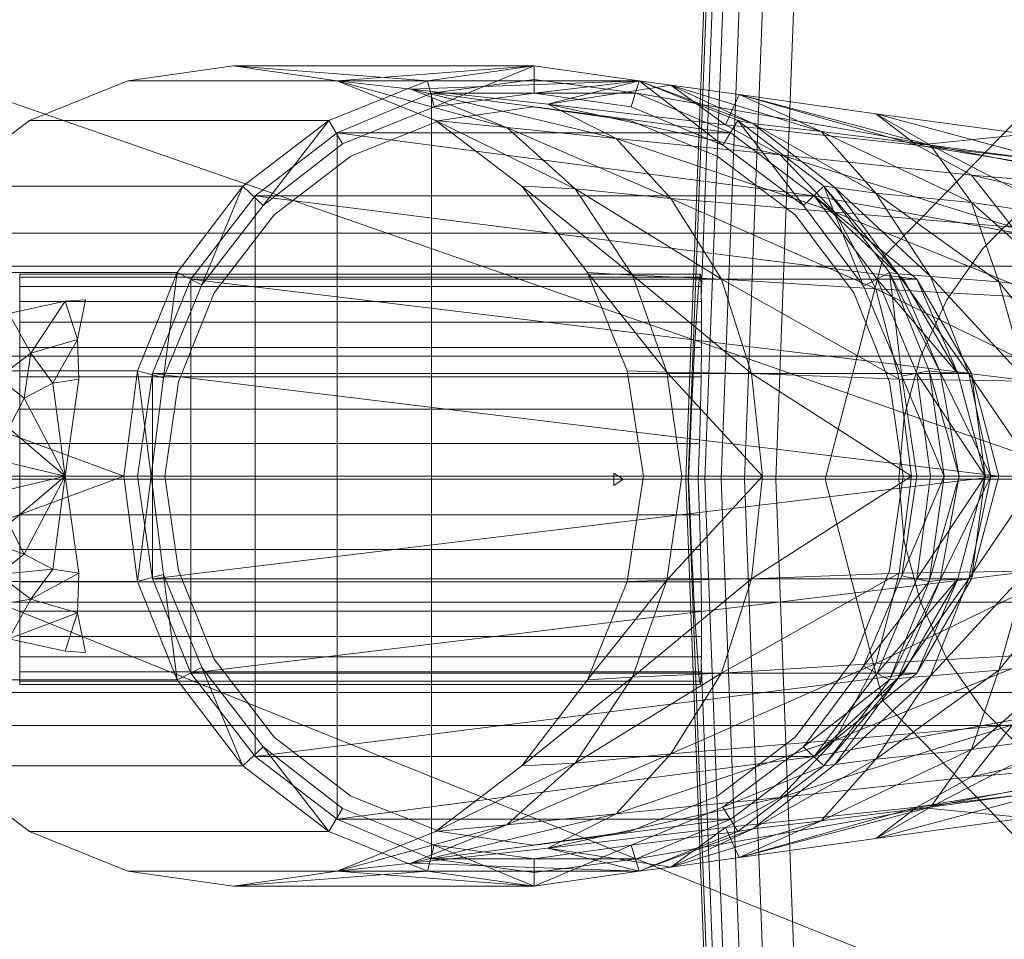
# Model space of a CAD drawing. Header units: metres. Extents: x 391.1 to 427.5, y 12.7 to 28.4.
# Tile 37 of 151: x 404.4909 to 404.5629, y 27.2566 to 27.3239. Entities that reach past the tile are written whole.
import ezdxf

# ---------------------------------------------------------------- set-up
doc = ezdxf.new("R2010")
doc.units = ezdxf.units.M
doc.layers.add('02_MOBILIARIO', color=7, linetype='Continuous', lineweight=18)
doc.layers.add('A-DETL-____-MBND', color=7, linetype='Continuous', lineweight=18)

# ---------------------------------------------------------------- blocks, each defined once
blk = doc.blocks.new('Family - Rentamans P1-155105-04_ENLLUMENAT_P1')
at = {"layer": 'A-DETL-____-MBND', "color": 253, "true_color": 0xaaaaaa}
for p, q in [((0.072869, 0.182758), (0.075845, 0.260961)), ((0.073043, 0.182758), (0.075975, 0.259811)), ((0.074, 0.196014), (0.076315, 0.256826)), ((0.074262, 0.182758), (0.076889, 0.251774)), ((0.075451, 0.182758), (0.07778, 0.243939)), ((0.077172, 0.182758), (0.079069, 0.232599)), ((0, 0.218497), (0.102728, 0.182758)), ((0.07945, 0.182758), (0.080775, 0.217586)), ((0.039771, 0.212986), (0.032072, 0.211886)), ((0.039771, 0.212986), (0.061771, 0.212986)), ((0.047372, 0.211886), (0.039771, 0.212986)), ((0.039771, 0.212986), (0.053972, 0.211886)), ((0.047372, 0.211886), (0.061771, 0.212986)), ((0.053972, 0.211886), (0.061771, 0.212986)), ((0.061771, 0.212986), (0.054472, 0.209986)), ((0.061771, 0.212986), (0.069472, 0.211886)), ((0.061771, 0.212986), (0.061771, 0.210986)), ((0.032072, 0.211886), (0.024872, 0.208986)), ((0.032072, 0.211886), (0.053972, 0.211886)), ((0.046771, 0.208986), (0.053972, 0.211886)), ((0.054572, 0.208986), (0.047372, 0.211886)), ((0.047372, 0.211886), (0.059771, 0.208486)), ((0.047372, 0.211886), (0.052771, 0.211287)), ((0.047372, 0.211886), (0.069472, 0.211886)), ((0.069472, 0.211886), (0.052771, 0.211287)), ((0.053972, 0.211886), (0.054472, 0.209986)), ((0.061771, 0.211986), (0.054271, 0.210986)), ((0.061771, 0.211986), (0.054271, 0.210986)), ((0.061771, 0.211986), (0.054271, 0.210986)), ((0.069271, 0.210986), (0.061771, 0.211986)), ((0.069271, 0.210986), (0.061771, 0.211986)), ((0.069271, 0.210986), (0.061771, 0.211986)), ((0.069271, 0.210986), (0.061771, 0.211986)), ((0.061771, 0.210986), (0.069472, 0.211886)), ((0.069472, 0.211886), (0.062771, 0.210186)), ((0.069472, 0.211886), (0.068872, 0.209986)), ((0.068872, 0.209986), (0.069472, 0.211886)), ((0.069472, 0.211886), (0.075572, 0.207186)), ((0.076672, 0.208986), (0.069472, 0.211886)), ((0.069472, 0.211886), (0.071771, 0.211587)), ((0.069472, 0.211886), (0.077771, 0.208787)), ((0.069472, 0.211886), (0.076672, 0.208986)), ((0.069472, 0.211886), (0.076672, 0.208986)), ((0.052771, 0.211287), (0.059771, 0.208486)), ((0.052771, 0.211287), (0.067771, 0.207686)), ((0.062771, 0.210186), (0.052771, 0.211287)), ((0.071771, 0.211587), (0.062771, 0.210186)), ((0.077771, 0.208787), (0.071771, 0.211587)), ((0.071771, 0.211587), (0.075771, 0.208686)), ((0.082771, 0.208186), (0.071771, 0.211587)), ((0.071771, 0.211587), (0.076771, 0.210886)), ((0.054271, 0.210986), (0.047372, 0.208087)), ((0.054271, 0.210986), (0.047372, 0.208087)), ((0.054271, 0.210986), (0.047372, 0.208087)), ((0.054271, 0.210986), (0.069271, 0.210986)), ((0.054271, 0.210986), (0.076172, 0.208087)), ((0.054271, 0.210986), (0.054271, 0.154986)), ((0.054472, 0.209986), (0.061771, 0.210986)), ((0.054472, 0.209986), (0.061771, 0.210986)), ((0.061771, 0.210986), (0.068872, 0.209986)), ((0.061771, 0.210986), (0.068872, 0.209986)), ((0.076172, 0.208087), (0.069271, 0.210986)), ((0.069271, 0.210986), (0.086572, 0.207986)), ((0.086572, 0.207986), (0.069271, 0.210986)), ((0.069271, 0.210986), (0.076172, 0.208087)), ((0.076172, 0.208087), (0.069271, 0.210986)), ((0.069271, 0.210986), (0.076172, 0.208087)), ((0.076172, 0.208087), (0.069271, 0.210986)), ((0.076172, 0.208087), (0.069271, 0.210986)), ((0.076172, 0.208087), (0.069271, 0.210986)), ((0.076771, 0.210886), (0.075771, 0.208686)), ((0.082771, 0.208186), (0.076771, 0.210886)), ((0.076771, 0.210886), (0.089771, 0.207186)), ((0.090771, 0.207186), (0.076771, 0.210886)), ((0.076771, 0.210886), (0.086771, 0.209486)), ((0.087299, 0.198992), (0.098881, 0.210876)), ((0.098881, 0.210876), (0.087299, 0.198992)), ((0.047771, 0.207287), (0.054472, 0.209986)), ((0.047771, 0.207287), (0.054472, 0.209986)), ((0.061672, 0.209986), (0.054872, 0.208986)), ((0.054872, 0.208986), (0.061672, 0.209986)), ((0.068771, 0.208986), (0.061672, 0.209986)), ((0.061672, 0.209986), (0.068771, 0.208986)), ((0.062771, 0.210186), (0.067771, 0.207686)), ((0.062771, 0.210186), (0.079771, 0.206486)), ((0.075771, 0.208686), (0.062771, 0.210186)), ((0.068872, 0.209986), (0.075572, 0.207186)), ((0.068872, 0.209986), (0.075572, 0.207186)), ((0.024872, 0.208986), (0.018572, 0.204186)), ((0.024872, 0.208986), (0.046771, 0.208986)), ((0.040472, 0.204186), (0.046771, 0.208986)), ((0.046771, 0.208986), (0.041972, 0.202787)), ((0.046771, 0.208986), (0.047771, 0.207287)), ((0.054872, 0.208986), (0.048372, 0.206386)), ((0.048372, 0.206386), (0.054872, 0.208986)), ((0.060872, 0.204186), (0.054572, 0.208986)), ((0.054572, 0.208986), (0.064771, 0.203986)), ((0.054572, 0.208986), (0.059771, 0.208486)), ((0.075172, 0.206386), (0.068771, 0.208986)), ((0.068771, 0.208986), (0.075172, 0.206386)), ((0.075572, 0.207186), (0.076672, 0.208986)), ((0.081472, 0.202787), (0.076672, 0.208986)), ((0.082972, 0.204186), (0.076672, 0.208986)), ((0.076672, 0.208986), (0.077771, 0.208787)), ((0.082972, 0.204186), (0.076672, 0.208986)), ((0.076672, 0.208986), (0.082972, 0.204186)), ((0.086771, 0.209486), (0.089771, 0.207186)), ((0.090771, 0.207186), (0.086771, 0.209486)), ((0.086771, 0.209486), (0.097771, 0.207986)), ((0.099771, 0.205986), (0.086771, 0.209486)), ((0.059771, 0.208486), (0.064771, 0.203986)), ((0.059771, 0.208486), (0.071771, 0.203287)), ((0.059771, 0.208486), (0.067771, 0.207686)), ((0.075771, 0.208686), (0.079771, 0.206486)), ((0.075771, 0.208686), (0.089771, 0.207186)), ((0.077771, 0.208787), (0.082771, 0.208186)), ((0.083771, 0.204087), (0.077771, 0.208787)), ((0.077771, 0.208787), (0.086771, 0.203686)), ((0.086771, 0.203686), (0.082771, 0.208186)), ((0.082771, 0.208186), (0.090771, 0.207186)), ((0.093771, 0.202986), (0.082771, 0.208186)), ((0.047372, 0.208087), (0.041372, 0.203486)), ((0.047372, 0.208087), (0.041372, 0.203486)), ((0.047372, 0.208087), (0.041372, 0.203486)), ((0.047372, 0.208087), (0.076172, 0.208087)), ((0.047372, 0.208087), (0.082271, 0.203486)), ((0.047372, 0.208087), (0.047372, 0.157886)), ((0.067771, 0.207686), (0.071771, 0.203287)), ((0.067771, 0.207686), (0.083771, 0.202287)), ((0.067771, 0.207686), (0.079771, 0.206486)), ((0.082271, 0.203486), (0.076172, 0.208087)), ((0.076172, 0.208087), (0.082271, 0.203486)), ((0.076172, 0.208087), (0.082271, 0.203486)), ((0.082271, 0.203486), (0.076172, 0.208087)), ((0.082271, 0.203486), (0.076172, 0.208087)), ((0.082271, 0.203486), (0.076172, 0.208087)), ((0.082271, 0.203486), (0.076172, 0.208087)), ((0.086572, 0.207986), (0.138572, 0.197986)), ((0.086572, 0.207986), (0.138572, 0.197986)), ((0.097771, 0.207986), (0.089771, 0.207186)), ((0.041972, 0.202787), (0.047771, 0.207287)), ((0.041972, 0.202787), (0.047771, 0.207287)), ((0.075572, 0.207186), (0.081472, 0.202787)), ((0.075572, 0.207186), (0.081472, 0.202787)), ((0.089771, 0.207186), (0.093771, 0.204986)), ((0.089771, 0.207186), (0.113771, 0.203287)), ((0.089771, 0.207186), (0.110771, 0.204686)), ((0.093771, 0.202986), (0.090771, 0.207186)), ((0.090771, 0.207186), (0.099771, 0.205986)), ((0.100771, 0.201986), (0.090771, 0.207186)), ((0.048372, 0.206386), (0.042771, 0.202087)), ((0.042771, 0.202087), (0.048372, 0.206386)), ((0.080872, 0.202087), (0.075172, 0.206386)), ((0.075172, 0.206386), (0.080872, 0.202087)), ((0.079771, 0.206486), (0.083771, 0.202287)), ((0.079771, 0.206486), (0.096771, 0.201186)), ((0.079771, 0.206486), (0.093771, 0.204986)), ((0.093771, 0.204986), (0.096771, 0.201186)), ((0.093771, 0.204986), (0.117771, 0.199486)), ((0.113771, 0.203287), (0.093771, 0.204986)), ((0.018572, 0.204186), (0.040472, 0.204186)), ((0.035672, 0.197886), (0.040472, 0.204186)), ((0.040472, 0.204186), (0.037472, 0.196986)), ((0.040472, 0.204186), (0.041972, 0.202787)), ((0.065672, 0.197886), (0.060872, 0.204186)), ((0.060872, 0.204186), (0.068972, 0.197686)), ((0.060872, 0.204186), (0.064771, 0.203986)), ((0.064771, 0.203986), (0.068972, 0.197686)), ((0.064771, 0.203986), (0.075472, 0.197386)), ((0.064771, 0.203986), (0.071771, 0.203287)), ((0.081472, 0.202787), (0.082972, 0.204186)), ((0.085872, 0.196886), (0.082972, 0.204186)), ((0.087771, 0.197886), (0.082972, 0.204186)), ((0.082972, 0.204186), (0.083771, 0.204087)), ((0.087771, 0.197886), (0.082972, 0.204186)), ((0.082972, 0.204186), (0.087771, 0.197886)), ((0.082972, 0.204186), (0.088372, 0.197787)), ((0.083771, 0.204087), (0.086771, 0.203686)), ((0.088372, 0.197787), (0.083771, 0.204087)), ((0.083771, 0.204087), (0.090771, 0.197587)), ((0.041372, 0.203486), (0.036672, 0.197386)), ((0.041372, 0.203486), (0.036672, 0.197386)), ((0.041372, 0.203486), (0.036672, 0.197386)), ((0.041372, 0.203486), (0.082271, 0.203486)), ((0.041372, 0.203486), (0.089771, 0.197386)), ((0.041372, 0.203486), (0.041372, 0.162486)), ((0.071771, 0.203287), (0.075472, 0.197386)), ((0.071771, 0.203287), (0.086771, 0.196686)), ((0.071771, 0.203287), (0.083771, 0.202287)), ((0.138271, 0.193186), (0.082271, 0.203486)), ((0.138271, 0.193186), (0.082271, 0.203486)), ((0.089771, 0.197386), (0.082271, 0.203486)), ((0.088771, 0.197386), (0.082271, 0.203486)), ((0.088771, 0.197386), (0.082271, 0.203486)), ((0.086872, 0.197386), (0.082271, 0.203486)), ((0.088771, 0.197386), (0.082271, 0.203486)), ((0.088771, 0.197386), (0.082271, 0.203486)), ((0.086771, 0.203686), (0.093771, 0.202986)), ((0.090771, 0.197587), (0.086771, 0.203686)), ((0.086771, 0.203686), (0.095771, 0.197186)), ((0.037472, 0.196986), (0.041972, 0.202787)), ((0.037472, 0.196986), (0.041972, 0.202787)), ((0.081472, 0.202787), (0.085872, 0.196886)), ((0.081472, 0.202787), (0.085872, 0.196886)), ((0.095771, 0.197186), (0.093771, 0.202986)), ((0.093771, 0.202986), (0.100771, 0.201986)), ((0.100972, 0.196587), (0.093771, 0.202986)), ((0.094593, 0.199631), (0.097828, 0.202867)), ((0.094593, 0.199631), (0.097828, 0.202867)), ((0.042771, 0.202087), (0.038372, 0.196386)), ((0.038372, 0.196386), (0.042771, 0.202087)), ((0.085172, 0.196386), (0.080872, 0.202087)), ((0.080872, 0.202087), (0.085172, 0.196386)), ((0.083771, 0.202287), (0.086771, 0.196686)), ((0.083771, 0.202287), (0.099372, 0.195986)), ((0.083771, 0.202287), (0.096771, 0.201186)), ((0.114701, 0.200758), (0.02, 0.200758)), ((0.091968, 0.195883), (0.094593, 0.199631)), ((0.091968, 0.195883), (0.094593, 0.199631)), ((0.08306, 0.182758), (0.087299, 0.198992)), ((0.087299, 0.198992), (0.08306, 0.182758)), ((0.02, 0.198347), (0.105701, 0.198347)), ((0.105701, 0.198347), (0.02, 0.198347)), ((0.013771, 0.197886), (0.035672, 0.197886)), ((0.024162, 0.197758), (0.073934, 0.197758)), ((0.024162, 0.19753), (0.024162, 0.197758)), ((0.024162, 0.197758), (0.024162, 0.19753)), ((0.073975, 0.19753), (0.024162, 0.19753)), ((0.024162, 0.19753), (0.024162, 0.196854)), ((0.024162, 0.19753), (0.073876, 0.19753)), ((0.024162, 0.196854), (0.024162, 0.19753)), ((0.032771, 0.190686), (0.035672, 0.197886)), ((0.036672, 0.197386), (0.033872, 0.190486)), ((0.036672, 0.197386), (0.033872, 0.190486)), ((0.036672, 0.197386), (0.033872, 0.190486)), ((0.035672, 0.197886), (0.034672, 0.190186)), ((0.035672, 0.197886), (0.037472, 0.196986)), ((0.036672, 0.197386), (0.089771, 0.197386)), ((0.036672, 0.197386), (0.093771, 0.190486)), ((0.036672, 0.197386), (0.036672, 0.168587)), ((0.068972, 0.197686), (0.065672, 0.197886)), ((0.071472, 0.190587), (0.065672, 0.197886)), ((0.068572, 0.190686), (0.065672, 0.197886)), ((0.068972, 0.197686), (0.071472, 0.190587)), ((0.075472, 0.197386), (0.068972, 0.197686)), ((0.068972, 0.197686), (0.077672, 0.190486)), ((0.073802, 0.196854), (0.073876, 0.19753)), ((0.073876, 0.19753), (0.073934, 0.197758)), ((0.073934, 0.197758), (0.073975, 0.19753)), ((0.073975, 0.19753), (0.073998, 0.196854)), ((0.075472, 0.197386), (0.077672, 0.190486)), ((0.086771, 0.196686), (0.075472, 0.197386)), ((0.075472, 0.197386), (0.088472, 0.190087)), ((0.085872, 0.196886), (0.087771, 0.197886)), ((0.089771, 0.190486), (0.086872, 0.197386)), ((0.092771, 0.190486), (0.086872, 0.197386)), ((0.086872, 0.197386), (0.088771, 0.197386)), ((0.088672, 0.190287), (0.087771, 0.197886)), ((0.090672, 0.190686), (0.087771, 0.197886)), ((0.087771, 0.197886), (0.088372, 0.197787)), ((0.090672, 0.190686), (0.087771, 0.197886)), ((0.087771, 0.197886), (0.090672, 0.190686)), ((0.087771, 0.197886), (0.091472, 0.190587)), ((0.088372, 0.197787), (0.090771, 0.197587)), ((0.091472, 0.190587), (0.088372, 0.197787)), ((0.088372, 0.197787), (0.093572, 0.190486)), ((0.089771, 0.197386), (0.088771, 0.197386)), ((0.092771, 0.190486), (0.088771, 0.197386)), ((0.092771, 0.190486), (0.088771, 0.197386)), ((0.093771, 0.190486), (0.089771, 0.197386)), ((0.089771, 0.197386), (0.092771, 0.190486)), ((0.090771, 0.197587), (0.095771, 0.197186)), ((0.093572, 0.190486), (0.090771, 0.197587)), ((0.090771, 0.197587), (0.097771, 0.189986)), ((0.024162, 0.196854), (0.073998, 0.196854)), ((0.024162, 0.196854), (0.024162, 0.195748)), ((0.024162, 0.196854), (0.073802, 0.196854)), ((0.024162, 0.195748), (0.024162, 0.196854)), ((0.034672, 0.190186), (0.037472, 0.196986)), ((0.034672, 0.190186), (0.037472, 0.196986)), ((0.073715, 0.195748), (0.073802, 0.196854)), ((0.073998, 0.196854), (0.074, 0.196014)), ((0.085872, 0.196886), (0.088672, 0.190287)), ((0.085872, 0.196886), (0.088672, 0.190287)), ((0.086771, 0.196686), (0.088472, 0.190087)), ((0.099372, 0.195986), (0.086771, 0.196686)), ((0.086771, 0.196686), (0.100771, 0.189886)), ((0.095771, 0.197186), (0.100972, 0.196587)), ((0.097771, 0.189986), (0.095771, 0.197186)), ((0.095771, 0.197186), (0.101771, 0.189686)), ((0.027472, 0.195787), (0.028972, 0.195886)), ((0.027472, 0.195787), (0.028972, 0.195886)), ((0.028972, 0.195886), (0.028372, 0.192986)), ((0.038372, 0.196386), (0.035771, 0.189886)), ((0.035771, 0.189886), (0.038372, 0.196386)), ((0.07401, 0.195748), (0.074, 0.196014)), ((0.087771, 0.189886), (0.085172, 0.196386)), ((0.085172, 0.196386), (0.087771, 0.189886)), ((0.090035, 0.191736), (0.091968, 0.195883)), ((0.090035, 0.191736), (0.091968, 0.195883)), ((0.023372, 0.194886), (0.027472, 0.195787)), ((0.023372, 0.194886), (0.027472, 0.195787)), ((0.024162, 0.195748), (0.07401, 0.195748)), ((0.024162, 0.195748), (0.073715, 0.195748)), ((0.024162, 0.194249), (0.024162, 0.195748)), ((0.024162, 0.194249), (0.024162, 0.195748)), ((0.027472, 0.195787), (0.024972, 0.191986)), ((0.027472, 0.195787), (0.028372, 0.192986)), ((0.073617, 0.194249), (0.073715, 0.195748)), ((0.07401, 0.195748), (0.074026, 0.194249)), ((0.023372, 0.194886), (0.024972, 0.191986)), ((0.024162, 0.194249), (0.073617, 0.194249)), ((0.024162, 0.1924), (0.024162, 0.194249)), ((0.024162, 0.1924), (0.024162, 0.194249)), ((0.024162, 0.194249), (0.074026, 0.194249)), ((0.073512, 0.1924), (0.073617, 0.194249)), ((0.074026, 0.194249), (0.074018, 0.1924)), ((0.024972, 0.191986), (0.028372, 0.192986)), ((0.028372, 0.192986), (0.026572, 0.189787)), ((0.028372, 0.192986), (0.028472, 0.190087)), ((0.024162, 0.1924), (0.073512, 0.1924)), ((0.024162, 0.190258), (0.024162, 0.1924)), ((0.024162, 0.190258), (0.024162, 0.1924)), ((0.024162, 0.1924), (0.074018, 0.1924)), ((0.073401, 0.190258), (0.073512, 0.1924)), ((0.074018, 0.1924), (0.073988, 0.190258)), ((0.099113, 0.191758), (0.02, 0.191758)), ((0.099113, 0.191758), (0.02, 0.191758)), ((0.022572, 0.190186), (0.024972, 0.191986)), ((0.024972, 0.191986), (0.024472, 0.188686)), ((0.024972, 0.191986), (0.026572, 0.189787)), ((0.08885, 0.187316), (0.090035, 0.191736)), ((0.08885, 0.187316), (0.090035, 0.191736)), ((0.010872, 0.190686), (0.032771, 0.190686)), ((0.010872, 0.190686), (0.031771, 0.182986)), ((0.022572, 0.190186), (0.024472, 0.188686)), ((0.024162, 0.190258), (0.073401, 0.190258)), ((0.024162, 0.187888), (0.024162, 0.190258)), ((0.024162, 0.187888), (0.024162, 0.190258)), ((0.024162, 0.190258), (0.073988, 0.190258)), ((0.031771, 0.182986), (0.032771, 0.190686)), ((0.032771, 0.190686), (0.034672, 0.190186)), ((0.032771, 0.190686), (0.033771, 0.182986)), ((0.033872, 0.190486), (0.032771, 0.182986)), ((0.033872, 0.190486), (0.032771, 0.182986)), ((0.033872, 0.190486), (0.032771, 0.182986)), ((0.033771, 0.182986), (0.034672, 0.190186)), ((0.033771, 0.182986), (0.034672, 0.190186)), ((0.033872, 0.190486), (0.093771, 0.190486)), ((0.033872, 0.190486), (0.095771, 0.182986)), ((0.033872, 0.190486), (0.033872, 0.175486)), ((0.071472, 0.190587), (0.068572, 0.190686)), ((0.069771, 0.182986), (0.068572, 0.190686)), ((0.077672, 0.190486), (0.071472, 0.190587)), ((0.071472, 0.190587), (0.072572, 0.182986)), ((0.078472, 0.182986), (0.071472, 0.190587)), ((0.07329, 0.187888), (0.073401, 0.190258)), ((0.073988, 0.190258), (0.073936, 0.187888)), ((0.077672, 0.190486), (0.078472, 0.182986)), ((0.088472, 0.190087), (0.077672, 0.190486)), ((0.077672, 0.190486), (0.089372, 0.182986)), ((0.088672, 0.190287), (0.090672, 0.190686)), ((0.088672, 0.190287), (0.091771, 0.182986)), ((0.088672, 0.190287), (0.089771, 0.182986)), ((0.088672, 0.190287), (0.089771, 0.182986)), ((0.090771, 0.182986), (0.089771, 0.190486)), ((0.094771, 0.182986), (0.089771, 0.190486)), ((0.089771, 0.190486), (0.092771, 0.190486)), ((0.091771, 0.182986), (0.090672, 0.190686)), ((0.090672, 0.190686), (0.091472, 0.190587)), ((0.091771, 0.182986), (0.090672, 0.190686)), ((0.090672, 0.190686), (0.091771, 0.182986)), ((0.090672, 0.190686), (0.092872, 0.182986)), ((0.091472, 0.190587), (0.093572, 0.190486)), ((0.092872, 0.182986), (0.091472, 0.190587)), ((0.091472, 0.190587), (0.095172, 0.182986)), ((0.093771, 0.190486), (0.092771, 0.190486)), ((0.094771, 0.182986), (0.092771, 0.190486)), ((0.094771, 0.182986), (0.092771, 0.190486)), ((0.093572, 0.190486), (0.097771, 0.189986)), ((0.095172, 0.182986), (0.093572, 0.190486)), ((0.093572, 0.190486), (0.098672, 0.182986)), ((0.095771, 0.182986), (0.093771, 0.190486)), ((0.093771, 0.190486), (0.094771, 0.182986)), ((0.024472, 0.188686), (0.026572, 0.189787)), ((0.026572, 0.189787), (0.028472, 0.190087)), ((0.026572, 0.189787), (0.027472, 0.182986)), ((0.028472, 0.190087), (0.027472, 0.182986)), ((0.035771, 0.189886), (0.034771, 0.182986)), ((0.034771, 0.182986), (0.035771, 0.189886)), ((0.088771, 0.182986), (0.087771, 0.189886)), ((0.087771, 0.189886), (0.088771, 0.182986)), ((0.088472, 0.190087), (0.089372, 0.182986)), ((0.100771, 0.189886), (0.088472, 0.190087)), ((0.023372, 0.186486), (0.024472, 0.188686)), ((0.024472, 0.188686), (0.027472, 0.182986)), ((0.024162, 0.187888), (0.07329, 0.187888)), ((0.024162, 0.185363), (0.024162, 0.187888)), ((0.024162, 0.185363), (0.024162, 0.187888)), ((0.024162, 0.187888), (0.073936, 0.187888)), ((0.073181, 0.185363), (0.07329, 0.187888)), ((0.073936, 0.187888), (0.073863, 0.185363)), ((0.088451, 0.182758), (0.08885, 0.187316)), ((0.088451, 0.182758), (0.08885, 0.187316)), ((0.023372, 0.186486), (0.027472, 0.182986)), ((0.024162, 0.185363), (0.073181, 0.185363)), ((0.024162, 0.182758), (0.024162, 0.185363)), ((0.073863, 0.185363), (0.024162, 0.185363)), ((0.024162, 0.185363), (0.024162, 0.182758)), ((0.073078, 0.182758), (0.073181, 0.185363)), ((0.073863, 0.185363), (0.073771, 0.182758)), ((0.022872, 0.184087), (0.027472, 0.182986)), ((0.009771, 0.182986), (0.031771, 0.182986)), ((0.010872, 0.175287), (0.031771, 0.182986)), ((0.027472, 0.182986), (0.022771, 0.182986)), ((0.027472, 0.182986), (0.022872, 0.181886)), ((0.027472, 0.182986), (0.023372, 0.179486)), ((0.027472, 0.182986), (0.024472, 0.177287)), ((0.027472, 0.182986), (0.026572, 0.176186)), ((0.027472, 0.182986), (0.028472, 0.175886)), ((0.031771, 0.182986), (0.033771, 0.182986)), ((0.031771, 0.182986), (0.032771, 0.175287)), ((0.032771, 0.182986), (0.095771, 0.182986)), ((0.032771, 0.182986), (0.033872, 0.175486)), ((0.032771, 0.182986), (0.033872, 0.175486)), ((0.032771, 0.182986), (0.033872, 0.175486)), ((0.032771, 0.175287), (0.033771, 0.182986)), ((0.034672, 0.175787), (0.033771, 0.182986)), ((0.034672, 0.175787), (0.033771, 0.182986)), ((0.033872, 0.175486), (0.095771, 0.182986)), ((0.035771, 0.176087), (0.034771, 0.182986)), ((0.034771, 0.182986), (0.035771, 0.176087)), ((0.067602, 0.182758), (0.067598, 0.183209)), ((0.067598, 0.183209), (0.067615, 0.182758)), ((0.068291, 0.182758), (0.067598, 0.183209)), ((0.068572, 0.175287), (0.069771, 0.182986)), ((0.072572, 0.182986), (0.069771, 0.182986)), ((0.078472, 0.182986), (0.071472, 0.175386)), ((0.071472, 0.175386), (0.072572, 0.182986)), ((0.078472, 0.182986), (0.072572, 0.182986)), ((0.089372, 0.182986), (0.077672, 0.175486)), ((0.077672, 0.175486), (0.078472, 0.182986)), ((0.089372, 0.182986), (0.078472, 0.182986)), ((0.088771, 0.182986), (0.087771, 0.176087)), ((0.087771, 0.176087), (0.088771, 0.182986)), ((0.089372, 0.182986), (0.088472, 0.175886)), ((0.089771, 0.182986), (0.088672, 0.175686)), ((0.088672, 0.175686), (0.091771, 0.182986)), ((0.089771, 0.182986), (0.088672, 0.175686)), ((0.101771, 0.182986), (0.089372, 0.182986)), ((0.089771, 0.182986), (0.091771, 0.182986)), ((0.089771, 0.175486), (0.090771, 0.182986)), ((0.089771, 0.175486), (0.094771, 0.182986)), ((0.090672, 0.175287), (0.091771, 0.182986)), ((0.091771, 0.182986), (0.090672, 0.175287)), ((0.090672, 0.175287), (0.091771, 0.182986)), ((0.090672, 0.175287), (0.092872, 0.182986)), ((0.094771, 0.182986), (0.090771, 0.182986)), ((0.092872, 0.182986), (0.091472, 0.175386)), ((0.091472, 0.175386), (0.095172, 0.182986)), ((0.091771, 0.182986), (0.092872, 0.182986)), ((0.092771, 0.175486), (0.094771, 0.182986)), ((0.092771, 0.175486), (0.094771, 0.182986)), ((0.092872, 0.182986), (0.095172, 0.182986)), ((0.095172, 0.182986), (0.093572, 0.175486)), ((0.093572, 0.175486), (0.098672, 0.182986)), ((0.095771, 0.182986), (0.093771, 0.175486)), ((0.093771, 0.175486), (0.094771, 0.182986)), ((0.095771, 0.182986), (0.094771, 0.182986)), ((0.095172, 0.182986), (0.098672, 0.182986)), ((0, 0.182758), (0.102728, 0.141568)), ((0.102728, 0.182758), (0, 0.182758)), ((0.096701, 0.182758), (0.02, 0.182758)), ((0.096701, 0.182758), (0.02, 0.182758)), ((0.024162, 0.182758), (0.073078, 0.182758)), ((0.024162, 0.180153), (0.024162, 0.182758)), ((0.073771, 0.182758), (0.024162, 0.182758)), ((0.024162, 0.182758), (0.024162, 0.180153)), ((0.067615, 0.182758), (0.067598, 0.182307)), ((0.067598, 0.182307), (0.067602, 0.182758)), ((0.068291, 0.182758), (0.067598, 0.182307)), ((0.068291, 0.182758), (0.067602, 0.182758)), ((0.067615, 0.182758), (0.068291, 0.182758)), ((0.075845, 0.104556), (0.072869, 0.182758)), ((0.073043, 0.182758), (0.072869, 0.182758)), ((0.075975, 0.105705), (0.073043, 0.182758)), ((0.073078, 0.182757), (0.073043, 0.182757)), ((0.073181, 0.180153), (0.073078, 0.182758)), ((0.074262, 0.182758), (0.073771, 0.182758)), ((0.073771, 0.182758), (0.073863, 0.180153)), ((0.076889, 0.113742), (0.074262, 0.182758)), ((0.075451, 0.182758), (0.074262, 0.182758)), ((0.07778, 0.121577), (0.075451, 0.182758)), ((0.077172, 0.182758), (0.075451, 0.182758)), ((0.07945, 0.182758), (0.077172, 0.182759)), ((0.079069, 0.132917), (0.077172, 0.182758)), ((0.080775, 0.14793), (0.07945, 0.182758)), ((0.087299, 0.166524), (0.08306, 0.182758)), ((0.08306, 0.182758), (0.087299, 0.166524)), ((0.08885, 0.1782), (0.088451, 0.182758)), ((0.08885, 0.1782), (0.088451, 0.182758)), ((0.024162, 0.180153), (0.073181, 0.180153)), ((0.024162, 0.177628), (0.024162, 0.180153)), ((0.024162, 0.180153), (0.073863, 0.180153)), ((0.024162, 0.180153), (0.024162, 0.177628)), ((0.07329, 0.177628), (0.073181, 0.180153)), ((0.073863, 0.180153), (0.073936, 0.177628)), ((0.024472, 0.177287), (0.023372, 0.179486)), ((0.024472, 0.177287), (0.021072, 0.178486)), ((0.090035, 0.17378), (0.08885, 0.1782)), ((0.090035, 0.17378), (0.08885, 0.1782)), ((0.024472, 0.177287), (0.022572, 0.175787)), ((0.024162, 0.177628), (0.07329, 0.177628)), ((0.024162, 0.175258), (0.024162, 0.177628)), ((0.024162, 0.177628), (0.073936, 0.177628)), ((0.024162, 0.177628), (0.024162, 0.175258)), ((0.026572, 0.176186), (0.024472, 0.177287)), ((0.073401, 0.175258), (0.07329, 0.177628)), ((0.073936, 0.177628), (0.073988, 0.175258)), ((0.026572, 0.176186), (0.022572, 0.175787)), ((0.024972, 0.173986), (0.022572, 0.175787)), ((0.026572, 0.176186), (0.024972, 0.173986)), ((0.028472, 0.175886), (0.024972, 0.173986)), ((0.028472, 0.175886), (0.026572, 0.176186)), ((0.028472, 0.175886), (0.028372, 0.172986)), ((0.032771, 0.175287), (0.034672, 0.175787)), ((0.035672, 0.168087), (0.034672, 0.175787)), ((0.037472, 0.168986), (0.034672, 0.175787)), ((0.037472, 0.168986), (0.034672, 0.175787)), ((0.038372, 0.169587), (0.035771, 0.176087)), ((0.035771, 0.176087), (0.038372, 0.169587)), ((0.088472, 0.175886), (0.075472, 0.168587)), ((0.088472, 0.175886), (0.077672, 0.175486)), ((0.087771, 0.176087), (0.085172, 0.169587)), ((0.085172, 0.169587), (0.087771, 0.176087)), ((0.100771, 0.176087), (0.086771, 0.169287)), ((0.088472, 0.175886), (0.086771, 0.169287)), ((0.100771, 0.176087), (0.088472, 0.175886)), ((0.090771, 0.168386), (0.097771, 0.175986)), ((0.093572, 0.175486), (0.097771, 0.175986)), ((0.095771, 0.168787), (0.101771, 0.176287)), ((0.097771, 0.175986), (0.095771, 0.168787)), ((0.010872, 0.175287), (0.032771, 0.175287)), ((0.024162, 0.175258), (0.073401, 0.175258)), ((0.024162, 0.173116), (0.024162, 0.175258)), ((0.024162, 0.175258), (0.073988, 0.175258)), ((0.024162, 0.175258), (0.024162, 0.173116)), ((0.035672, 0.168087), (0.032771, 0.175287)), ((0.033872, 0.175486), (0.093771, 0.175486)), ((0.033872, 0.175486), (0.036672, 0.168587)), ((0.033872, 0.175486), (0.036672, 0.168587)), ((0.033872, 0.175486), (0.036672, 0.168587)), ((0.036672, 0.168587), (0.093771, 0.175486)), ((0.071472, 0.175386), (0.065672, 0.168087)), ((0.065672, 0.168087), (0.068572, 0.175287)), ((0.071472, 0.175386), (0.068572, 0.175287)), ((0.077672, 0.175486), (0.068972, 0.168287)), ((0.068972, 0.168287), (0.071472, 0.175386)), ((0.077672, 0.175486), (0.071472, 0.175386)), ((0.073512, 0.173116), (0.073401, 0.175258)), ((0.073988, 0.175258), (0.074018, 0.173116)), ((0.075472, 0.168587), (0.077672, 0.175486)), ((0.088672, 0.175686), (0.085872, 0.169087)), ((0.088672, 0.175686), (0.085872, 0.169087)), ((0.085872, 0.169087), (0.090672, 0.175287)), ((0.086872, 0.168587), (0.089771, 0.175486)), ((0.086872, 0.168587), (0.092771, 0.175486)), ((0.087771, 0.168087), (0.091472, 0.175386)), ((0.087771, 0.168087), (0.090672, 0.175287)), ((0.090672, 0.175287), (0.087771, 0.168087)), ((0.087771, 0.168087), (0.090672, 0.175287)), ((0.088372, 0.168186), (0.093572, 0.175486)), ((0.088372, 0.168186), (0.091472, 0.175386)), ((0.088672, 0.175686), (0.090672, 0.175287)), ((0.088771, 0.168587), (0.092771, 0.175486)), ((0.088771, 0.168587), (0.092771, 0.175486)), ((0.093771, 0.175486), (0.089771, 0.168587)), ((0.089771, 0.168587), (0.092771, 0.175486)), ((0.092771, 0.175486), (0.089771, 0.175486)), ((0.090672, 0.175287), (0.091472, 0.175386)), ((0.093572, 0.175486), (0.090771, 0.168386)), ((0.091472, 0.175386), (0.093572, 0.175486)), ((0.093771, 0.175486), (0.092771, 0.175486)), ((0.024972, 0.173986), (0.019672, 0.173087)), ((0.099113, 0.173758), (0.02, 0.173758)), ((0.099113, 0.173758), (0.02, 0.173758)), ((0.024972, 0.173986), (0.023372, 0.171087)), ((0.028372, 0.172986), (0.024972, 0.173986)), ((0.091968, 0.169633), (0.090035, 0.17378)), ((0.091968, 0.169633), (0.090035, 0.17378)), ((0.028372, 0.172986), (0.023372, 0.171087)), ((0.024162, 0.173116), (0.073512, 0.173116)), ((0.024162, 0.171267), (0.024162, 0.173116)), ((0.024162, 0.173116), (0.074018, 0.173116)), ((0.024162, 0.173116), (0.024162, 0.171267)), ((0.028372, 0.172986), (0.027472, 0.170186)), ((0.028372, 0.172986), (0.028972, 0.170087)), ((0.073617, 0.171267), (0.073512, 0.173116)), ((0.074018, 0.173116), (0.074026, 0.171267)), ((0.082271, 0.162486), (0.138271, 0.172787)), ((0.082271, 0.162486), (0.138271, 0.172787)), ((0.027472, 0.170186), (0.023372, 0.171087)), ((0.027472, 0.170186), (0.023372, 0.171087)), ((0.024162, 0.171267), (0.073617, 0.171267)), ((0.024162, 0.169768), (0.024162, 0.171267)), ((0.024162, 0.171267), (0.074026, 0.171267)), ((0.024162, 0.171267), (0.024162, 0.169768)), ((0.073715, 0.169768), (0.073617, 0.171267)), ((0.074026, 0.171267), (0.07401, 0.169768)), ((0.028972, 0.170087), (0.027472, 0.170186)), ((0.028972, 0.170087), (0.027472, 0.170186)), ((0.099372, 0.169986), (0.083771, 0.163686)), ((0.099372, 0.169986), (0.086771, 0.169287)), ((0.07401, 0.169768), (0.024162, 0.169768)), ((0.024162, 0.169768), (0.024162, 0.168663)), ((0.024162, 0.169768), (0.073715, 0.169768)), ((0.024162, 0.168663), (0.024162, 0.169768)), ((0.042771, 0.163886), (0.038372, 0.169587)), ((0.038372, 0.169587), (0.042771, 0.163886)), ((0.086771, 0.169287), (0.071771, 0.162686)), ((0.073802, 0.168663), (0.073715, 0.169768)), ((0.074, 0.169502), (0.073998, 0.168663)), ((0.07401, 0.169768), (0.074, 0.169502)), ((0.076315, 0.10869), (0.074, 0.169502)), ((0.086771, 0.169287), (0.075472, 0.168587)), ((0.085172, 0.169587), (0.080872, 0.163886)), ((0.080872, 0.163886), (0.085172, 0.169587)), ((0.086771, 0.169287), (0.083771, 0.163686)), ((0.094593, 0.165885), (0.091968, 0.169633)), ((0.094593, 0.165885), (0.091968, 0.169633)), ((0.100972, 0.169386), (0.093771, 0.162986)), ((0.095771, 0.168787), (0.100972, 0.169386)), ((0.024162, 0.168663), (0.073998, 0.168663)), ((0.024162, 0.168663), (0.024162, 0.167986)), ((0.024162, 0.168663), (0.073802, 0.168663)), ((0.024162, 0.167986), (0.024162, 0.168663)), ((0.035672, 0.168087), (0.037472, 0.168986)), ((0.036672, 0.168587), (0.089771, 0.168587)), ((0.036672, 0.168587), (0.041372, 0.162486)), ((0.036672, 0.168587), (0.041372, 0.162486)), ((0.036672, 0.168587), (0.041372, 0.162486)), ((0.040472, 0.161787), (0.037472, 0.168986)), ((0.041972, 0.163186), (0.037472, 0.168986)), ((0.041972, 0.163186), (0.037472, 0.168986)), ((0.041372, 0.162486), (0.089771, 0.168587)), ((0.075472, 0.168587), (0.064771, 0.161986)), ((0.075472, 0.168587), (0.068972, 0.168287)), ((0.071771, 0.162686), (0.075472, 0.168587)), ((0.073876, 0.167986), (0.073802, 0.168663)), ((0.073998, 0.168663), (0.073975, 0.167986)), ((0.085872, 0.169087), (0.081472, 0.163186)), ((0.085872, 0.169087), (0.081472, 0.163186)), ((0.082271, 0.162486), (0.088771, 0.168587)), ((0.089771, 0.168587), (0.082271, 0.162486)), ((0.082271, 0.162486), (0.089771, 0.168587)), ((0.082271, 0.162486), (0.086872, 0.168587)), ((0.082271, 0.162486), (0.088771, 0.168587)), ((0.082271, 0.162486), (0.088771, 0.168587)), ((0.085872, 0.169087), (0.087771, 0.168087)), ((0.095771, 0.168787), (0.086771, 0.162287)), ((0.088771, 0.168587), (0.086872, 0.168587)), ((0.089771, 0.168587), (0.088771, 0.168587)), ((0.090771, 0.168386), (0.095771, 0.168787)), ((0.093771, 0.162986), (0.095771, 0.168787)), ((0.013771, 0.168087), (0.035672, 0.168087)), ((0.024162, 0.167986), (0.073975, 0.167986)), ((0.024162, 0.167986), (0.024162, 0.167758)), ((0.024162, 0.167986), (0.073876, 0.167986)), ((0.024162, 0.167758), (0.024162, 0.167986)), ((0.040472, 0.161787), (0.035672, 0.168087)), ((0.068972, 0.168287), (0.060872, 0.161787)), ((0.060872, 0.161787), (0.065672, 0.168087)), ((0.064771, 0.161986), (0.068972, 0.168287)), ((0.068972, 0.168287), (0.065672, 0.168087)), ((0.073934, 0.167758), (0.073876, 0.167986)), ((0.073975, 0.167986), (0.073934, 0.167758)), ((0.081472, 0.163186), (0.087771, 0.168087)), ((0.082972, 0.161787), (0.088372, 0.168186)), ((0.082972, 0.161787), (0.087771, 0.168087)), ((0.087771, 0.168087), (0.082972, 0.161787)), ((0.082972, 0.161787), (0.087771, 0.168087)), ((0.083771, 0.161886), (0.090771, 0.168386)), ((0.083771, 0.161886), (0.088372, 0.168186)), ((0.138572, 0.167986), (0.086572, 0.157986)), ((0.086572, 0.157986), (0.138572, 0.167986)), ((0.086771, 0.162287), (0.090771, 0.168386)), ((0.088372, 0.168186), (0.087771, 0.168087)), ((0.088372, 0.168186), (0.090771, 0.168386)), ((0.105701, 0.16717), (0.02, 0.16717)), ((0.105701, 0.16717), (0.02, 0.16717)), ((0.024162, 0.167758), (0.073934, 0.167758)), ((0.087299, 0.166524), (0.098881, 0.154641)), ((0.098881, 0.154641), (0.087299, 0.166524)), ((0.117771, 0.166486), (0.093771, 0.160986)), ((0.097828, 0.162649), (0.094593, 0.165885)), ((0.097828, 0.162649), (0.094593, 0.165885)), ((0.114701, 0.164758), (0.02, 0.164758)), ((0.096771, 0.164787), (0.079771, 0.159486)), ((0.096771, 0.164787), (0.083771, 0.163686)), ((0.096771, 0.164787), (0.093771, 0.160986)), ((0.048372, 0.159587), (0.042771, 0.163886)), ((0.042771, 0.163886), (0.048372, 0.159587)), ((0.083771, 0.163686), (0.067771, 0.158287)), ((0.083771, 0.163686), (0.071771, 0.162686)), ((0.080872, 0.163886), (0.075172, 0.159587)), ((0.075172, 0.159587), (0.080872, 0.163886)), ((0.083771, 0.163686), (0.079771, 0.159486)), ((0.100771, 0.163986), (0.090771, 0.158787)), ((0.100771, 0.163986), (0.093771, 0.162986)), ((0.041972, 0.163186), (0.040472, 0.161787)), ((0.047771, 0.158686), (0.041972, 0.163186)), ((0.041972, 0.163186), (0.046771, 0.156986)), ((0.047771, 0.158686), (0.041972, 0.163186)), ((0.081472, 0.163186), (0.075572, 0.158787)), ((0.081472, 0.163186), (0.075572, 0.158787)), ((0.081472, 0.163186), (0.082972, 0.161787)), ((0.093771, 0.162986), (0.082771, 0.157787)), ((0.093771, 0.162986), (0.086771, 0.162287)), ((0.090771, 0.158787), (0.093771, 0.162986)), ((0.041372, 0.162486), (0.082271, 0.162486)), ((0.041372, 0.162486), (0.047372, 0.157886)), ((0.041372, 0.162486), (0.047372, 0.157886)), ((0.041372, 0.162486), (0.047372, 0.157886)), ((0.047372, 0.157886), (0.082271, 0.162486)), ((0.071771, 0.162686), (0.059771, 0.157486)), ((0.071771, 0.162686), (0.064771, 0.161986)), ((0.067771, 0.158287), (0.071771, 0.162686)), ((0.076172, 0.157886), (0.082271, 0.162486)), ((0.082271, 0.162486), (0.076172, 0.157886)), ((0.076172, 0.157886), (0.082271, 0.162486)), ((0.082271, 0.162486), (0.076172, 0.157886)), ((0.076172, 0.157886), (0.082271, 0.162486)), ((0.076172, 0.157886), (0.082271, 0.162486)), ((0.076172, 0.157886), (0.082271, 0.162486)), ((0.086771, 0.162287), (0.077771, 0.157186)), ((0.082771, 0.157787), (0.086771, 0.162287)), ((0.086771, 0.162287), (0.083771, 0.161886)), ((0.113771, 0.162686), (0.089771, 0.158787)), ((0.113771, 0.162686), (0.093771, 0.160986)), ((0.018572, 0.161787), (0.040472, 0.161787)), ((0.018572, 0.161787), (0.024872, 0.156986)), ((0.046771, 0.156986), (0.040472, 0.161787)), ((0.064771, 0.161986), (0.054572, 0.156986)), ((0.054572, 0.156986), (0.060872, 0.161787)), ((0.059771, 0.157486), (0.064771, 0.161986)), ((0.064771, 0.161986), (0.060872, 0.161787)), ((0.075572, 0.158787), (0.082972, 0.161787)), ((0.076672, 0.156986), (0.082972, 0.161787)), ((0.082972, 0.161787), (0.076672, 0.156986)), ((0.076672, 0.156986), (0.082972, 0.161787)), ((0.077771, 0.157186), (0.083771, 0.161886)), ((0.083771, 0.161886), (0.082972, 0.161787)), ((0.093771, 0.160986), (0.079771, 0.159486)), ((0.110771, 0.161287), (0.089771, 0.158787)), ((0.093771, 0.160986), (0.089771, 0.158787)), ((0.099771, 0.159986), (0.086771, 0.156486)), ((0.099771, 0.159986), (0.090771, 0.158787)), ((0.054872, 0.156986), (0.048372, 0.159587)), ((0.048372, 0.159587), (0.054872, 0.156986)), ((0.079771, 0.159486), (0.062771, 0.155787)), ((0.079771, 0.159486), (0.067771, 0.158287)), ((0.075172, 0.159587), (0.068771, 0.156986)), ((0.068771, 0.156986), (0.075172, 0.159587)), ((0.079771, 0.159486), (0.075771, 0.157287)), ((0.047771, 0.158686), (0.046771, 0.156986)), ((0.054472, 0.155986), (0.047771, 0.158686)), ((0.054472, 0.155986), (0.047771, 0.158686)), ((0.075572, 0.158787), (0.068872, 0.155986)), ((0.075572, 0.158787), (0.068872, 0.155986)), ((0.075572, 0.158787), (0.076672, 0.156986)), ((0.089771, 0.158787), (0.075771, 0.157287)), ((0.089771, 0.158787), (0.076771, 0.155087)), ((0.090771, 0.158787), (0.076771, 0.155087)), ((0.090771, 0.158787), (0.082771, 0.157787)), ((0.089771, 0.158787), (0.086771, 0.156486)), ((0.086771, 0.156486), (0.090771, 0.158787)), ((0.097771, 0.157986), (0.089771, 0.158787)), ((0.047372, 0.157886), (0.076172, 0.157886)), ((0.047372, 0.157886), (0.054271, 0.154986)), ((0.047372, 0.157886), (0.054271, 0.154986)), ((0.047372, 0.157886), (0.054271, 0.154986)), ((0.067771, 0.158287), (0.052771, 0.154686)), ((0.054271, 0.154986), (0.076172, 0.157886)), ((0.067771, 0.158287), (0.059771, 0.157486)), ((0.062771, 0.155787), (0.067771, 0.158287)), ((0.086572, 0.157986), (0.069271, 0.154986)), ((0.069271, 0.154986), (0.086572, 0.157986)), ((0.069271, 0.154986), (0.076172, 0.157886)), ((0.076172, 0.157886), (0.069271, 0.154986)), ((0.069271, 0.154986), (0.076172, 0.157886)), ((0.076172, 0.157886), (0.069271, 0.154986)), ((0.069271, 0.154986), (0.076172, 0.157886)), ((0.069271, 0.154986), (0.076172, 0.157886)), ((0.069271, 0.154986), (0.076172, 0.157886)), ((0.082771, 0.157787), (0.071771, 0.154386)), ((0.076771, 0.155087), (0.082771, 0.157787)), ((0.082771, 0.157787), (0.077771, 0.157186)), ((0.097771, 0.157986), (0.086771, 0.156486)), ((0.046771, 0.156986), (0.024872, 0.156986)), ((0.024872, 0.156986), (0.032072, 0.154087)), ((0.053972, 0.154087), (0.046771, 0.156986)), ((0.059771, 0.157486), (0.047372, 0.154087)), ((0.047372, 0.154087), (0.054572, 0.156986)), ((0.052771, 0.154686), (0.059771, 0.157486)), ((0.059771, 0.157486), (0.054572, 0.156986)), ((0.061672, 0.155986), (0.054872, 0.156986)), ((0.054872, 0.156986), (0.061672, 0.155986)), ((0.068771, 0.156986), (0.061672, 0.155986)), ((0.061672, 0.155986), (0.068771, 0.156986)), ((0.075771, 0.157287), (0.062771, 0.155787)), ((0.068872, 0.155986), (0.076672, 0.156986)), ((0.077771, 0.157186), (0.069472, 0.154087)), ((0.069472, 0.154087), (0.076672, 0.156986)), ((0.076672, 0.156986), (0.069472, 0.154087)), ((0.069472, 0.154087), (0.076672, 0.156986)), ((0.075771, 0.157287), (0.071771, 0.154386)), ((0.071771, 0.154386), (0.077771, 0.157186)), ((0.076771, 0.155087), (0.075771, 0.157287)), ((0.077771, 0.157186), (0.076672, 0.156986)), ((0.086771, 0.156486), (0.076771, 0.155087)), ((0.062771, 0.155787), (0.052771, 0.154686)), ((0.054472, 0.155986), (0.053972, 0.154087)), ((0.061771, 0.152986), (0.054472, 0.155986)), ((0.061771, 0.154986), (0.054472, 0.155986)), ((0.061771, 0.154986), (0.054472, 0.155986)), ((0.068872, 0.155986), (0.061771, 0.152986)), ((0.068872, 0.155986), (0.061771, 0.154986)), ((0.068872, 0.155986), (0.061771, 0.154986)), ((0.062771, 0.155787), (0.069472, 0.154087)), ((0.071771, 0.154386), (0.062771, 0.155787)), ((0.068872, 0.155986), (0.069472, 0.154087)), ((0.069472, 0.154087), (0.068872, 0.155986)), ((0.054271, 0.154986), (0.069271, 0.154986)), ((0.054271, 0.154986), (0.061771, 0.153986)), ((0.054271, 0.154986), (0.061771, 0.153986)), ((0.054271, 0.154986), (0.061771, 0.153986)), ((0.069271, 0.154986), (0.061771, 0.153986)), ((0.061771, 0.153986), (0.069271, 0.154986)), ((0.061771, 0.153986), (0.069271, 0.154986)), ((0.061771, 0.153986), (0.069271, 0.154986)), ((0.061771, 0.154986), (0.061771, 0.152986)), ((0.076771, 0.155087), (0.071771, 0.154386)), ((0.052771, 0.154686), (0.047372, 0.154087)), ((0.052771, 0.154686), (0.069472, 0.154087)), ((0.069472, 0.154087), (0.052771, 0.154686)), ((0.071771, 0.154386), (0.069472, 0.154087)), ((0.032072, 0.154087), (0.039771, 0.152986)), ((0.053972, 0.154087), (0.032072, 0.154087)), ((0.039771, 0.152986), (0.047372, 0.154087)), ((0.053972, 0.154087), (0.039771, 0.152986)), ((0.069472, 0.154087), (0.047372, 0.154087)), ((0.061771, 0.152986), (0.047372, 0.154087)), ((0.061771, 0.152986), (0.053972, 0.154087)), ((0.069472, 0.154087), (0.061771, 0.152986)), ((0.061771, 0.152986), (0.039771, 0.152986))]:
    blk.add_line(p, q, dxfattribs=at)
blk = doc.blocks.new('LONDR55-XX_ZZ-ARQ-CAA-M3D-Londres55_ifc-1-04_ENLLUMENAT_P1')
at = {"layer": '02_MOBILIARIO', "color": 253, "lineweight": 18, "true_color": 0xaaaaaa}
blk.add_blockref('Family - Rentamans P1-155105-04_ENLLUMENAT_P1', (404.466774, 27.107506), dxfattribs=at)

msp = doc.modelspace()

# ---------------------------------------------------------------- block references
at = {"lineweight": 5}
msp.add_blockref('LONDR55-XX_ZZ-ARQ-CAA-M3D-Londres55_ifc-1-04_ENLLUMENAT_P1', (0, 0), dxfattribs=at)

doc.saveas('drawing.dxf')
